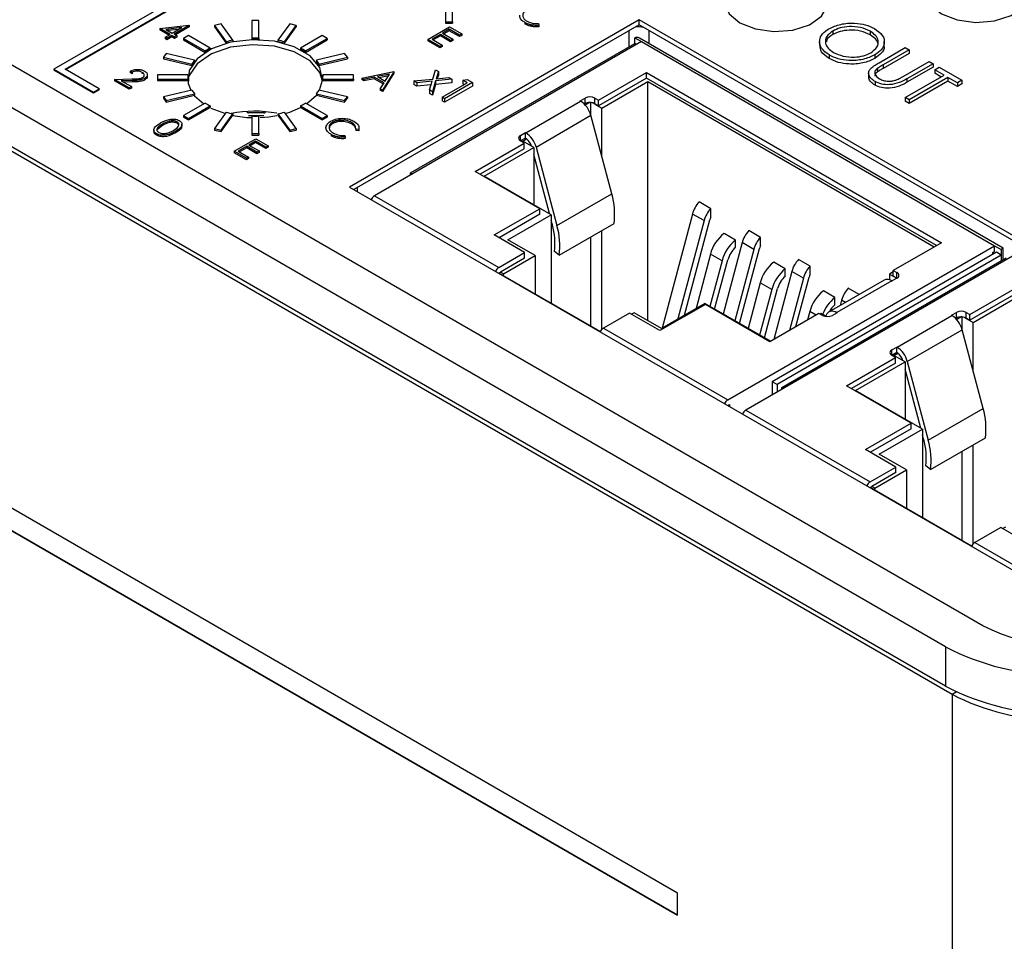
# Model space of a CAD drawing. Header units: inches. Extents: x 6 to 26.3, y 3.7 to 17.6.
# Tile 18 of 24: x 23.5 to 24.6, y 11.8 to 12.9. Entities that reach past the tile are written whole.
import ezdxf

# ---------------------------------------------------------------- set-up
doc = ezdxf.new("R2010")
doc.units = ezdxf.units.IN
doc.header["$LTSCALE"] = 2
doc.header["$MEASUREMENT"] = 0

msp = doc.modelspace()

# ---------------------------------------------------------------- linework, layer by layer
at = {"color": 7, "linetype": 'Continuous', "lineweight": 25}
for p, q in [((22.7607, 13.2594), (24.6088, 12.1926)), ((24.5663, 12.1681), (22.6974, 13.247)), ((24.5663, 12.1232), (22.6953, 13.2033)), ((23.5603, 12.828), (24.2038, 13.1995)), ((23.561, 12.8276), (24.2038, 13.1987)), ((22.7007, 13.1955), (24.5738, 12.1141)), ((24.0666, 13.1277), (23.5476, 12.828)), ((23.995, 12.9023), (23.995, 12.8821)), ((24.003, 12.8821), (24.003, 12.9023)), ((23.7737, 12.8837), (23.7737, 12.8635)), ((23.7817, 12.8837), (23.7737, 12.8837)), ((23.7817, 12.8635), (23.7817, 12.8837)), ((24.2163, 12.8845), (23.8854, 12.6934)), ((23.995, 12.8821), (23.995, 12.8805)), ((23.995, 12.8821), (24.003, 12.8821)), ((24.003, 12.8821), (24.003, 12.8805)), ((25.0748, 12.3889), (24.2163, 12.8845)), ((24.2163, 12.8788), (24.2163, 12.8845)), ((23.6685, 12.8746), (23.7016, 12.8781)), ((23.6802, 12.8678), (23.6685, 12.8746)), ((23.6685, 12.8746), (23.6685, 12.8729)), ((23.6788, 12.867), (23.6685, 12.8729)), ((23.6935, 12.8755), (23.6754, 12.8735)), ((23.6754, 12.8735), (23.6827, 12.8693)), ((23.69, 12.8735), (23.6777, 12.8721)), ((23.6827, 12.8693), (23.6935, 12.8755)), ((23.7021, 12.8779), (23.685, 12.868)), ((23.7021, 12.8762), (23.6864, 12.8672)), ((23.7016, 12.8781), (23.7021, 12.8779)), ((23.7021, 12.8779), (23.7021, 12.8762)), ((23.7385, 12.8797), (23.7311, 12.8779)), ((23.7311, 12.8779), (23.7445, 12.8593)), ((23.7311, 12.8779), (23.7311, 12.8763)), ((23.7311, 12.8763), (23.7445, 12.8576)), ((23.7519, 12.861), (23.7385, 12.8797)), ((23.8169, 12.8797), (23.8035, 12.861)), ((23.8109, 12.8593), (23.8243, 12.8779)), ((23.8109, 12.8576), (23.8243, 12.8763)), ((23.8243, 12.8779), (23.8169, 12.8797)), ((23.8243, 12.8779), (23.8243, 12.8763)), ((24.2163, 12.8788), (23.8904, 12.6906)), ((23.9748, 12.862), (23.9995, 12.8763)), ((23.9992, 12.8736), (23.9916, 12.8692)), ((23.9992, 12.8719), (23.993, 12.8684)), ((23.995, 12.8805), (24.003, 12.8805)), ((24.011, 12.8668), (23.9992, 12.8736)), ((23.9992, 12.8736), (23.9992, 12.8719)), ((24.011, 12.8652), (23.9992, 12.8719)), ((23.9995, 12.8763), (24.0135, 12.8683)), ((24.0856, 12.8813), (24.0856, 12.8796)), ((24.1011, 12.88), (24.1016, 12.8781)), ((24.1016, 12.8781), (24.1016, 12.8764)), ((25.0698, 12.3861), (24.2163, 12.8788)), ((24.4375, 12.8716), (24.4375, 12.8675)), ((24.4802, 12.8714), (24.4802, 12.8673)), ((23.6745, 12.8645), (23.6802, 12.8678)), ((23.6767, 12.8632), (23.6745, 12.8645)), ((23.6745, 12.8645), (23.6745, 12.8629)), ((23.6767, 12.8616), (23.6745, 12.8629)), ((23.6824, 12.8665), (23.6767, 12.8632)), ((23.6824, 12.8649), (23.6767, 12.8616)), ((23.6767, 12.8632), (23.6767, 12.8616)), ((23.6853, 12.8649), (23.6824, 12.8665)), ((23.6824, 12.8665), (23.6824, 12.8649)), ((23.6853, 12.8632), (23.6824, 12.8649)), ((23.685, 12.868), (23.6878, 12.8663)), ((23.6878, 12.8663), (23.6853, 12.8649)), ((23.6853, 12.8649), (23.6853, 12.8632)), ((23.6878, 12.8647), (23.6853, 12.8632)), ((23.6878, 12.8663), (23.6878, 12.8647)), ((23.7013, 12.8664), (23.6957, 12.8632)), ((23.6957, 12.8632), (23.7204, 12.8489)), ((23.6957, 12.8632), (23.6957, 12.8615)), ((23.6957, 12.8615), (23.7204, 12.8472)), ((23.7261, 12.8521), (23.7013, 12.8664)), ((23.7445, 12.8593), (23.7445, 12.8576)), ((23.7519, 12.861), (23.7519, 12.8594)), ((23.7737, 12.8635), (23.7737, 12.8619)), ((23.7817, 12.8635), (23.7817, 12.8619)), ((23.8035, 12.861), (23.8035, 12.8594)), ((23.8109, 12.8593), (23.8109, 12.8576)), ((23.8541, 12.8664), (23.8294, 12.8521)), ((23.835, 12.8489), (23.8598, 12.8632)), ((23.835, 12.8472), (23.8598, 12.8615)), ((23.8598, 12.8632), (23.8541, 12.8664)), ((23.8598, 12.8632), (23.8598, 12.8615)), ((24.2188, 12.8595), (23.9139, 12.6835)), ((23.9748, 12.862), (23.9748, 12.8604)), ((23.9888, 12.854), (23.9748, 12.862)), ((23.9888, 12.8523), (23.9748, 12.8604)), ((23.9891, 12.8677), (23.9796, 12.8622)), ((23.9796, 12.8622), (23.9913, 12.8554)), ((23.9891, 12.8661), (23.981, 12.8614)), ((24.0008, 12.8609), (23.9891, 12.8677)), ((23.9891, 12.8677), (23.9891, 12.8661)), ((24.0008, 12.8593), (23.9891, 12.8661)), ((23.9916, 12.8692), (24.0034, 12.8624)), ((24.0034, 12.8624), (24.0008, 12.8609)), ((24.0008, 12.8609), (24.0008, 12.8593)), ((24.0034, 12.8608), (24.0008, 12.8593)), ((24.0034, 12.8624), (24.0034, 12.8608)), ((24.0135, 12.8683), (24.011, 12.8668)), ((24.011, 12.8668), (24.011, 12.8652)), ((24.0135, 12.8666), (24.011, 12.8652)), ((24.0135, 12.8683), (24.0135, 12.8666)), ((24.2112, 12.8574), (24.2112, 12.8638)), ((24.2112, 12.8638), (24.2188, 12.8595)), ((24.6322, 12.6234), (24.2168, 12.8633)), ((24.2188, 12.8595), (24.6224, 12.6264)), ((24.4224, 12.8598), (24.4224, 12.8553)), ((24.4963, 12.8552), (24.4963, 12.8597)), ((23.7204, 12.8489), (23.7204, 12.8472)), ((23.7261, 12.8521), (23.7261, 12.8505)), ((23.8294, 12.8521), (23.8294, 12.8505)), ((23.835, 12.8489), (23.835, 12.8472)), ((23.9551, 12.7095), (24.2112, 12.8574)), ((23.9913, 12.8554), (23.9888, 12.854)), ((23.9888, 12.854), (23.9888, 12.8523)), ((23.9913, 12.8538), (23.9888, 12.8523)), ((23.9913, 12.8554), (23.9913, 12.8538)), ((24.2132, 12.8563), (24.2112, 12.8574)), ((24.4903, 12.8354), (24.5202, 12.8527)), ((24.5247, 12.8501), (24.495, 12.833)), ((24.5202, 12.8527), (24.5247, 12.8501)), ((24.5247, 12.8501), (24.5247, 12.846)), ((23.6757, 12.8459), (23.6727, 12.8417)), ((23.6727, 12.8417), (23.6727, 12.84)), ((23.6727, 12.8417), (23.705, 12.8339)), ((23.6727, 12.84), (23.705, 12.8323)), ((23.7081, 12.8382), (23.6757, 12.8459)), ((23.7081, 12.8382), (23.7081, 12.8366)), ((23.8797, 12.8459), (23.8474, 12.8382)), ((23.8474, 12.8382), (23.8474, 12.8366)), ((23.8504, 12.8339), (23.8828, 12.8417)), ((23.8504, 12.8323), (23.8828, 12.84)), ((23.8828, 12.8417), (23.8797, 12.8459)), ((23.8828, 12.8417), (23.8828, 12.84)), ((24.4334, 12.8442), (24.4334, 12.8401)), ((24.4854, 12.8442), (24.4854, 12.8402)), ((24.5247, 12.846), (24.495, 12.8289)), ((24.5179, 12.8198), (24.5475, 12.8369)), ((24.5475, 12.8369), (24.552, 12.8343)), ((23.5476, 12.828), (23.5929, 12.8019)), ((23.5476, 12.828), (23.5476, 12.8272)), ((23.5476, 12.8272), (23.5929, 12.8011)), ((23.5992, 12.8056), (23.5603, 12.828)), ((23.637, 12.8245), (23.6347, 12.8257)), ((23.6347, 12.8257), (23.6347, 12.8241)), ((23.705, 12.8339), (23.705, 12.8323)), ((23.8504, 12.8339), (23.8504, 12.8323)), ((23.9803, 12.8167), (23.9834, 12.8273)), ((23.9834, 12.8273), (23.9868, 12.8253)), ((24.4886, 12.8291), (24.4886, 12.825)), ((24.495, 12.833), (24.495, 12.8289)), ((24.552, 12.8343), (24.5221, 12.8171)), ((24.552, 12.8303), (24.5221, 12.813)), ((24.552, 12.8343), (24.552, 12.8303)), ((24.5539, 12.8274), (24.5589, 12.8303)), ((24.5647, 12.8212), (24.5539, 12.8274)), ((24.5539, 12.8274), (24.5539, 12.8233)), ((24.5589, 12.8303), (24.585, 12.8153)), ((23.6167, 12.8164), (23.6365, 12.8168)), ((23.6167, 12.8164), (23.6167, 12.8148)), ((23.6335, 12.8067), (23.6167, 12.8164)), ((23.6335, 12.8051), (23.6167, 12.8148)), ((23.6373, 12.815), (23.6245, 12.8148)), ((23.6245, 12.8148), (23.636, 12.8082)), ((23.637, 12.8228), (23.6347, 12.8241)), ((23.637, 12.8245), (23.637, 12.8228)), ((23.6373, 12.815), (23.6373, 12.8134)), ((23.6484, 12.8244), (23.6484, 12.8228)), ((23.6512, 12.8173), (23.6512, 12.8156)), ((23.6543, 12.82), (23.6543, 12.8219)), ((23.6657, 12.8214), (23.6657, 12.8167)), ((23.7007, 12.8214), (23.6657, 12.8214)), ((23.6657, 12.8167), (23.7007, 12.8167)), ((23.6657, 12.8167), (23.6657, 12.8151)), ((23.6657, 12.8151), (23.7007, 12.8151)), ((23.7007, 12.8214), (23.7007, 12.8197)), ((23.7007, 12.8167), (23.7007, 12.8151)), ((23.8898, 12.8214), (23.8548, 12.8214)), ((23.8548, 12.8214), (23.8548, 12.8197)), ((23.8548, 12.8167), (23.8548, 12.8151)), ((23.8548, 12.8167), (23.8898, 12.8167)), ((23.8548, 12.8151), (23.8898, 12.8151)), ((23.8898, 12.8167), (23.8898, 12.8214)), ((23.8898, 12.8167), (23.8898, 12.8151)), ((23.8993, 12.8177), (23.9358, 12.8252)), ((23.9017, 12.8163), (23.8993, 12.8177)), ((23.8993, 12.8177), (23.8993, 12.8161)), ((23.9017, 12.8147), (23.8993, 12.8161)), ((23.9134, 12.8187), (23.9017, 12.8163)), ((23.9134, 12.8171), (23.9017, 12.8147)), ((23.9017, 12.8163), (23.9017, 12.8147)), ((23.9247, 12.8123), (23.9134, 12.8187)), ((23.9134, 12.8187), (23.9134, 12.8171)), ((23.9239, 12.8111), (23.9134, 12.8171)), ((23.9311, 12.8224), (23.9172, 12.8195)), ((23.9172, 12.8195), (23.926, 12.8144)), ((23.9299, 12.8205), (23.9193, 12.8183)), ((23.9361, 12.8251), (23.9228, 12.8042)), ((23.9361, 12.8234), (23.9228, 12.8025)), ((23.926, 12.8144), (23.9311, 12.8224)), ((23.9358, 12.8252), (23.9361, 12.8251)), ((23.9361, 12.8251), (23.9361, 12.8234)), ((23.9589, 12.8146), (23.9803, 12.8167)), ((23.9623, 12.8126), (23.9589, 12.8146)), ((23.9589, 12.8146), (23.9589, 12.8105)), ((23.9796, 12.8143), (23.9623, 12.8126)), ((23.9767, 12.8043), (23.9796, 12.8143)), ((23.9837, 12.8147), (23.9801, 12.8023)), ((24.0021, 12.8165), (23.9837, 12.8147)), ((23.9837, 12.8147), (23.9837, 12.8106)), ((23.9868, 12.8253), (23.9844, 12.817)), ((23.9844, 12.817), (23.9988, 12.8184)), ((23.9868, 12.8213), (23.9856, 12.8172)), ((23.9868, 12.8253), (23.9868, 12.8213)), ((23.9988, 12.8184), (24.0021, 12.8165)), ((24.0021, 12.8165), (24.0021, 12.8124)), ((24.0148, 12.8153), (24.0199, 12.8161)), ((24.0197, 12.8125), (24.0148, 12.8153)), ((24.0148, 12.8153), (24.0148, 12.8112)), ((24.0199, 12.8161), (24.0258, 12.8127)), ((24.1698, 12.7926), (24.2246, 12.8243)), ((24.2246, 12.8178), (24.1698, 12.7862)), ((24.2246, 12.8243), (24.5615, 12.6298)), ((24.2246, 12.8178), (24.2246, 12.8243)), ((24.5559, 12.6266), (24.2246, 12.8178)), ((24.4784, 12.824), (24.4784, 12.8194)), ((24.5202, 12.7955), (24.5647, 12.8212)), ((24.5221, 12.8171), (24.5221, 12.813)), ((24.5691, 12.8186), (24.5247, 12.793)), ((24.5691, 12.8145), (24.5247, 12.7889)), ((24.5611, 12.8191), (24.5539, 12.8233)), ((24.5799, 12.8124), (24.5691, 12.8186)), ((24.5691, 12.8186), (24.5691, 12.8145)), ((24.5799, 12.8083), (24.5691, 12.8145)), ((24.585, 12.8153), (24.5799, 12.8124)), ((24.585, 12.8153), (24.585, 12.8112)), ((23.5929, 12.8019), (23.5992, 12.8056)), ((23.5929, 12.8011), (23.5992, 12.8048)), ((23.5992, 12.8056), (23.5992, 12.8048)), ((23.6373, 12.8134), (23.6272, 12.8132)), ((23.636, 12.8082), (23.6335, 12.8067)), ((23.6335, 12.8067), (23.6335, 12.8051)), ((23.636, 12.8065), (23.6335, 12.8051)), ((23.636, 12.8082), (23.636, 12.8065)), ((23.705, 12.8042), (23.6727, 12.7964)), ((23.8828, 12.7964), (23.8504, 12.8042)), ((23.9204, 12.8056), (23.9247, 12.8123)), ((23.9228, 12.8042), (23.9204, 12.8056)), ((23.9204, 12.8056), (23.9204, 12.8039)), ((23.9228, 12.8025), (23.9204, 12.8039)), ((23.9228, 12.8042), (23.9228, 12.8025)), ((23.9623, 12.8085), (23.9589, 12.8105)), ((23.9623, 12.8126), (23.9623, 12.8085)), ((23.9784, 12.8101), (23.9623, 12.8085)), ((23.9801, 12.8023), (23.9767, 12.8043)), ((23.9767, 12.8043), (23.9767, 12.8002)), ((23.9837, 12.8106), (23.9801, 12.7983)), ((24.0021, 12.8124), (23.9837, 12.8106)), ((23.9911, 12.796), (24.0197, 12.8125)), ((24.0258, 12.8127), (23.994, 12.7943)), ((24.0258, 12.8086), (23.994, 12.7903)), ((24.0162, 12.8104), (24.0148, 12.8112)), ((24.0258, 12.8127), (24.0258, 12.8086)), ((24.1737, 12.7836), (24.2263, 12.814)), ((24.2263, 12.814), (24.5534, 12.6252)), ((24.2263, 12.5408), (24.2263, 12.814)), ((24.4858, 12.8139), (24.4858, 12.8098)), ((24.5799, 12.8124), (24.5799, 12.8083)), ((24.585, 12.8112), (24.5799, 12.8083)), ((23.5929, 12.8019), (23.5929, 12.8011)), ((23.6727, 12.7964), (23.6757, 12.7922)), ((23.6727, 12.7964), (23.6727, 12.7948)), ((23.6727, 12.7948), (23.6757, 12.7905)), ((23.6757, 12.7922), (23.7081, 12.7999)), ((23.6757, 12.7905), (23.7081, 12.7983)), ((23.6757, 12.7922), (23.6757, 12.7905)), ((23.7081, 12.7999), (23.7081, 12.7983)), ((23.8363, 12.7885), (23.8474, 12.7985)), ((23.8474, 12.7999), (23.8797, 12.7922)), ((23.8474, 12.7999), (23.8474, 12.7983)), ((23.8474, 12.7983), (23.8797, 12.7905)), ((23.8797, 12.7922), (23.8828, 12.7964)), ((23.8797, 12.7905), (23.8828, 12.7948)), ((23.8797, 12.7922), (23.8797, 12.7905)), ((23.8828, 12.7964), (23.8828, 12.7948)), ((23.9801, 12.7983), (23.9767, 12.8002)), ((23.9801, 12.8023), (23.9801, 12.7983)), ((23.9911, 12.796), (23.9911, 12.7919)), ((23.994, 12.7943), (23.9911, 12.796)), ((23.994, 12.7903), (23.9911, 12.7919)), ((23.994, 12.7943), (23.994, 12.7903)), ((24.0866, 12.7554), (24.1492, 12.7916)), ((24.1489, 12.7918), (24.1544, 12.795)), ((24.1489, 12.7918), (24.1492, 12.7916)), ((24.1544, 12.7886), (24.1544, 12.795)), ((24.1656, 12.795), (24.1698, 12.7926)), ((24.1656, 12.7886), (24.1656, 12.795)), ((24.1698, 12.7862), (24.1698, 12.7926)), ((24.5247, 12.793), (24.5202, 12.7955)), ((24.5202, 12.7955), (24.5202, 12.7914)), ((24.5247, 12.793), (24.5247, 12.7889)), ((23.7204, 12.7892), (23.6957, 12.775)), ((23.7013, 12.7717), (23.7261, 12.786)), ((23.7013, 12.7701), (23.7261, 12.7843)), ((23.7261, 12.786), (23.7261, 12.7843)), ((23.7268, 12.7836), (23.7434, 12.7772)), ((23.8294, 12.786), (23.8541, 12.7717)), ((23.8294, 12.786), (23.8294, 12.7843)), ((23.8294, 12.7843), (23.8541, 12.7701)), ((23.8598, 12.775), (23.835, 12.7892)), ((24.1544, 12.7886), (24.1536, 12.7881)), ((24.1546, 12.7871), (24.1595, 12.7899)), ((24.1611, 12.7749), (24.1611, 12.7899)), ((24.1636, 12.7894), (24.1737, 12.7836)), ((24.1698, 12.7862), (24.1656, 12.7886)), ((24.1737, 12.7279), (24.1737, 12.7836)), ((24.5247, 12.7889), (24.5202, 12.7914)), ((23.6957, 12.775), (23.7013, 12.7717)), ((23.6957, 12.775), (23.6957, 12.7733)), ((23.6957, 12.7733), (23.7013, 12.7701)), ((23.7013, 12.7717), (23.7013, 12.7701)), ((23.7445, 12.7788), (23.7311, 12.7602)), ((23.7385, 12.7584), (23.7519, 12.7771)), ((23.7385, 12.7568), (23.7519, 12.7754)), ((23.7519, 12.7771), (23.7519, 12.7754)), ((23.768, 12.7792), (23.768, 12.7797)), ((23.7873, 12.778), (23.77, 12.778)), ((23.7873, 12.7746), (23.77, 12.7746)), ((23.7737, 12.7746), (23.7737, 12.7544)), ((23.7817, 12.7544), (23.7817, 12.7746)), ((23.7893, 12.7794), (23.7893, 12.7792)), ((23.7893, 12.7794), (23.7893, 12.7791)), ((23.7893, 12.7791), (23.7893, 12.7792)), ((23.8035, 12.7771), (23.8169, 12.7584)), ((23.8035, 12.7771), (23.8035, 12.7754)), ((23.8035, 12.7754), (23.8169, 12.7568)), ((23.8243, 12.7602), (23.8109, 12.7788)), ((23.8541, 12.7717), (23.8598, 12.775)), ((23.8541, 12.7701), (23.8598, 12.7733)), ((23.8541, 12.7717), (23.8541, 12.7701)), ((23.8598, 12.775), (23.8598, 12.7733)), ((24.0984, 12.7391), (24.161, 12.7753)), ((24.1849, 12.6856), (24.161, 12.7753)), ((23.6617, 12.7587), (23.6617, 12.7568)), ((23.6717, 12.7637), (23.6659, 12.7592)), ((23.6717, 12.7653), (23.6717, 12.7637)), ((23.6883, 12.7678), (23.6883, 12.7662)), ((23.6938, 12.7634), (23.6938, 12.7652)), ((23.7311, 12.7602), (23.7385, 12.7584)), ((23.7311, 12.7602), (23.7311, 12.7585)), ((23.7311, 12.7585), (23.7385, 12.7568)), ((23.7385, 12.7584), (23.7385, 12.7568)), ((23.8169, 12.7584), (23.8243, 12.7602)), ((23.8169, 12.7568), (23.8243, 12.7585)), ((23.8169, 12.7584), (23.8169, 12.7568)), ((23.8243, 12.7602), (23.8243, 12.7585)), ((23.8583, 12.7613), (23.8583, 12.7595)), ((23.8661, 12.7674), (23.8661, 12.7658)), ((23.8876, 12.7672), (23.8876, 12.7655)), ((23.8925, 12.7596), (23.8924, 12.7606)), ((23.8959, 12.7593), (23.8925, 12.7596)), ((23.8925, 12.7596), (23.8925, 12.758)), ((23.8959, 12.7577), (23.8925, 12.758)), ((23.8959, 12.7593), (23.8959, 12.7577)), ((23.6647, 12.7543), (23.6647, 12.7526)), ((23.6863, 12.7569), (23.6863, 12.7552)), ((23.7535, 12.7343), (23.7782, 12.7485)), ((23.7737, 12.7544), (23.7737, 12.7527)), ((23.7737, 12.7544), (23.7817, 12.7544)), ((23.7737, 12.7527), (23.7817, 12.7527)), ((23.7782, 12.7485), (23.7922, 12.7405)), ((23.7817, 12.7544), (23.7817, 12.7527)), ((23.8643, 12.7535), (23.8643, 12.7519)), ((23.8798, 12.7523), (23.8802, 12.7503)), ((23.8802, 12.7503), (23.8802, 12.7487)), ((24.0807, 12.7524), (24.0862, 12.7557)), ((24.0862, 12.7492), (24.0807, 12.746)), ((24.0832, 12.7458), (24.0876, 12.7484)), ((24.0862, 12.7557), (24.0866, 12.7554)), ((24.0862, 12.7492), (24.0862, 12.7557)), ((24.0876, 12.7484), (24.0862, 12.7492)), ((24.0876, 12.7484), (24.0876, 12.7483)), ((24.2599, 11.8871), (22.7749, 12.7443)), ((23.7678, 12.7399), (23.7582, 12.7344)), ((23.7678, 12.7383), (23.7596, 12.7336)), ((23.7795, 12.7332), (23.7678, 12.7399)), ((23.7678, 12.7399), (23.7678, 12.7383)), ((23.7795, 12.7315), (23.7678, 12.7383)), ((23.7779, 12.7458), (23.7703, 12.7414)), ((23.7703, 12.7414), (23.782, 12.7346)), ((23.7779, 12.7442), (23.7717, 12.7406)), ((23.7896, 12.739), (23.7779, 12.7458)), ((23.7779, 12.7458), (23.7779, 12.7442)), ((23.7896, 12.7374), (23.7779, 12.7442)), ((23.7922, 12.7405), (23.7896, 12.739)), ((23.7896, 12.739), (23.7896, 12.7374)), ((23.7922, 12.7389), (23.7896, 12.7374)), ((23.7922, 12.7405), (23.7922, 12.7389)), ((24.0289, 12.7113), (24.0848, 12.7436)), ((24.0848, 12.7372), (24.0345, 12.7081)), ((24.0392, 12.706), (24.0957, 12.7386)), ((24.0848, 12.7436), (24.0807, 12.746)), ((24.0957, 12.7386), (24.0832, 12.7458)), ((24.0848, 12.7372), (24.0848, 12.7436)), ((24.0957, 12.7386), (24.0957, 12.6734)), ((24.0984, 12.7391), (24.1223, 12.6494)), ((23.7674, 12.7262), (23.7535, 12.7343)), ((23.7535, 12.7343), (23.7535, 12.7326)), ((23.7674, 12.7246), (23.7535, 12.7326)), ((23.7582, 12.7344), (23.77, 12.7277)), ((23.77, 12.7277), (23.7674, 12.7262)), ((23.7674, 12.7262), (23.7674, 12.7246)), ((23.77, 12.726), (23.7674, 12.7246)), ((23.77, 12.7277), (23.77, 12.726)), ((23.782, 12.7346), (23.7795, 12.7332)), ((23.7795, 12.7332), (23.7795, 12.7315)), ((23.782, 12.733), (23.7795, 12.7315)), ((23.782, 12.7346), (23.782, 12.733)), ((24.1137, 12.663), (24.0957, 12.7304)), ((22.7749, 12.719), (24.2599, 11.8618)), ((22.7753, 12.7192), (24.2599, 11.8622)), ((23.9551, 12.7095), (23.9571, 12.7084)), ((23.9551, 12.7073), (23.9551, 12.7095)), ((24.1027, 12.6687), (24.0289, 12.7113)), ((24.1158, 12.6618), (24.0392, 12.706)), ((23.8854, 12.6934), (24.7438, 12.1979)), ((23.9139, 12.6835), (24.0559, 12.6015)), ((24.1223, 12.6494), (24.1849, 12.6856)), ((24.0506, 12.6387), (24.1027, 12.6687)), ((24.1027, 12.6623), (24.1027, 12.6687)), ((24.298, 12.6687), (24.2848, 12.6764)), ((24.298, 12.659), (24.298, 12.6687)), ((24.1027, 12.6623), (24.0562, 12.6354)), ((24.0662, 12.6332), (24.1158, 12.6618)), ((24.1158, 12.6618), (24.1158, 12.5605)), ((24.2771, 12.6626), (24.2424, 12.5324)), ((24.2904, 12.655), (24.2771, 12.6626)), ((24.1171, 12.6502), (24.1158, 12.6552)), ((24.1249, 12.6157), (24.1875, 12.6518)), ((24.2904, 12.655), (24.2605, 12.5428)), ((24.2679, 12.5471), (24.2969, 12.656)), ((24.0854, 12.6186), (24.0506, 12.6387)), ((24.1611, 12.5344), (24.1611, 12.6366)), ((24.1737, 12.5309), (24.1737, 12.6438)), ((24.3264, 12.6327), (24.3132, 12.6404)), ((24.3548, 12.6359), (24.3416, 12.6436)), ((24.3548, 12.6262), (24.3548, 12.6359)), ((24.0974, 12.6152), (24.0662, 12.6332)), ((24.3339, 12.6299), (24.3122, 12.5484)), ((24.3176, 12.4505), (24.6224, 12.6264)), ((24.3264, 12.6246), (24.3264, 12.6327)), ((24.3309, 12.5376), (24.3537, 12.6232)), ((24.3472, 12.6222), (24.3339, 12.6299)), ((24.5615, 12.6298), (24.5066, 12.5982)), ((24.6224, 12.62), (24.6224, 12.6264)), ((24.6224, 12.6264), (24.6299, 12.6221)), ((24.6322, 12.6234), (24.6299, 12.6221)), ((24.6322, 12.6106), (24.6322, 12.6234)), ((24.0559, 12.6015), (24.0854, 12.6186)), ((24.0854, 12.6121), (24.0578, 12.5962)), ((24.0612, 12.5943), (24.0974, 12.6152)), ((24.0854, 12.6121), (24.0854, 12.6186)), ((24.0974, 12.6152), (24.0974, 12.5712)), ((24.1249, 12.6157), (24.1194, 12.6199)), ((24.2977, 12.6168), (24.2812, 12.5548)), ((24.3109, 12.6092), (24.2977, 12.6168)), ((24.3472, 12.6222), (24.3254, 12.5407)), ((24.643, 12.6145), (24.3382, 12.4386)), ((24.6244, 12.6189), (24.3682, 12.471)), ((24.6299, 12.6157), (24.3738, 12.4678)), ((24.3794, 12.4646), (24.6355, 12.6125)), ((24.6202, 12.6187), (24.6224, 12.62)), ((24.6202, 12.6165), (24.6202, 12.6187)), ((24.6299, 12.6157), (24.6244, 12.6189)), ((24.6299, 12.6221), (24.6299, 12.6157)), ((24.3109, 12.6092), (24.297, 12.5571)), ((24.3025, 12.554), (24.3175, 12.6102)), ((24.3832, 12.5999), (24.37, 12.6076)), ((24.4116, 12.6032), (24.3984, 12.6108)), ((24.4116, 12.5934), (24.4116, 12.6032)), ((24.0559, 12.5951), (24.0558, 12.5951)), ((24.0559, 12.5951), (24.0578, 12.5962)), ((24.1717, 12.5283), (24.0559, 12.5951)), ((24.0612, 12.5943), (24.0578, 12.5962)), ((24.0612, 12.592), (24.0612, 12.5943)), ((24.3907, 12.5971), (24.37, 12.5193)), ((24.3832, 12.5918), (24.3832, 12.5999)), ((24.404, 12.5894), (24.388, 12.5297)), ((24.404, 12.5894), (24.3907, 12.5971)), ((24.3954, 12.534), (24.4105, 12.5905)), ((24.5066, 12.5965), (24.5022, 12.594)), ((24.5022, 12.594), (24.5105, 12.5892)), ((24.5022, 12.594), (24.5022, 12.5875)), ((24.5108, 12.5893), (24.5052, 12.5861)), ((24.5066, 12.5982), (24.5108, 12.5957)), ((24.5066, 12.5917), (24.5066, 12.5982)), ((24.5108, 12.5893), (24.5066, 12.5917)), ((24.3545, 12.5841), (24.3406, 12.532)), ((24.3677, 12.5764), (24.3545, 12.5841)), ((24.496, 12.5872), (24.4334, 12.551)), ((24.5048, 12.5863), (24.4422, 12.5502)), ((24.4676, 12.5708), (24.4552, 12.578)), ((24.5048, 12.5863), (24.5052, 12.5861)), ((24.594, 12.5477), (24.6489, 12.5794)), ((24.3677, 12.5764), (24.3538, 12.5244)), ((24.3593, 12.5212), (24.3743, 12.5775)), ((24.44, 12.5672), (24.4268, 12.5748)), ((24.44, 12.559), (24.44, 12.5672)), ((24.6489, 12.5729), (24.594, 12.5413)), ((24.5979, 12.5387), (24.6505, 12.5691)), ((24.292, 12.5594), (24.2399, 12.5294)), ((24.2911, 12.5605), (24.2416, 12.5319)), ((24.3663, 12.5172), (24.2911, 12.5605)), ((24.3657, 12.5168), (24.292, 12.5594)), ((24.4475, 12.5643), (24.4459, 12.5583)), ((24.2051, 12.5495), (24.1756, 12.5324)), ((24.2399, 12.5294), (24.2051, 12.5495)), ((24.2104, 12.5499), (24.2073, 12.5482)), ((24.2416, 12.5319), (24.2104, 12.5499)), ((24.4217, 12.5491), (24.3657, 12.5168)), ((24.4113, 12.5513), (24.4087, 12.5416)), ((24.4259, 12.5467), (24.4217, 12.5491)), ((24.4242, 12.549), (24.4231, 12.5483)), ((24.4303, 12.5454), (24.4242, 12.549)), ((24.4298, 12.5458), (24.4304, 12.5474)), ((24.4426, 12.5499), (24.437, 12.5467)), ((24.4422, 12.5502), (24.4426, 12.5499)), ((24.5109, 12.5105), (24.5735, 12.5467)), ((24.5731, 12.5469), (24.5787, 12.5501)), ((24.5731, 12.5469), (24.5735, 12.5467)), ((24.5787, 12.5437), (24.5787, 12.5501)), ((24.5789, 12.5422), (24.5838, 12.545)), ((24.5854, 12.5299), (24.5854, 12.545)), ((24.5878, 12.5445), (24.5979, 12.5387)), ((24.5898, 12.5501), (24.594, 12.5477)), ((24.5898, 12.5437), (24.5898, 12.5501)), ((24.594, 12.5413), (24.594, 12.5477)), ((24.5787, 12.5437), (24.5779, 12.5432)), ((24.594, 12.5413), (24.5898, 12.5437)), ((24.5979, 12.483), (24.5979, 12.5387)), ((24.1756, 12.5324), (24.3176, 12.4505)), ((24.5226, 12.4942), (24.5853, 12.5304)), ((24.6092, 12.4406), (24.5853, 12.5304)), ((24.5049, 12.5075), (24.5105, 12.5107)), ((24.5105, 12.5107), (24.5109, 12.5105)), ((24.5105, 12.5043), (24.5105, 12.5107)), ((24.5105, 12.5043), (24.5049, 12.5011)), ((24.5091, 12.4987), (24.5049, 12.5011)), ((24.5074, 12.5009), (24.5119, 12.5035)), ((24.52, 12.4937), (24.5074, 12.5009)), ((24.5119, 12.5035), (24.5105, 12.5043)), ((24.5119, 12.5035), (24.5119, 12.5034)), ((24.4532, 12.4664), (24.5091, 12.4987)), ((24.5091, 12.4922), (24.4587, 12.4632)), ((24.4635, 12.4611), (24.52, 12.4937)), ((24.5091, 12.4922), (24.5091, 12.4987)), ((24.52, 12.4937), (24.52, 12.4284)), ((24.5226, 12.4942), (24.5466, 12.4045)), ((24.5379, 12.4181), (24.52, 12.4854)), ((24.3738, 12.4678), (24.3682, 12.471)), ((24.3682, 12.471), (24.3682, 12.4559)), ((24.3738, 12.4678), (24.3738, 12.4591)), ((24.5269, 12.4238), (24.4532, 12.4664)), ((24.3794, 12.4646), (24.3813, 12.4635)), ((24.3794, 12.4624), (24.3794, 12.4646)), ((24.54, 12.4169), (24.4635, 12.4611)), ((24.3175, 12.444), (24.3195, 12.4452)), ((24.3195, 12.4452), (24.3195, 12.4428)), ((24.3382, 12.4386), (24.4802, 12.3566)), ((24.5466, 12.4045), (24.6092, 12.4406)), ((24.4749, 12.3937), (24.5269, 12.4238)), ((24.5269, 12.4174), (24.5269, 12.4238)), ((24.5269, 12.4174), (24.4804, 12.3905)), ((24.4905, 12.3883), (24.54, 12.4169)), ((24.54, 12.4169), (24.54, 12.3156)), ((24.5413, 12.4053), (24.54, 12.4103)), ((24.5491, 12.3708), (24.6118, 12.4069)), ((24.5979, 12.286), (24.5979, 12.3989)), ((24.5097, 12.3736), (24.4749, 12.3937)), ((24.5216, 12.3703), (24.4905, 12.3883)), ((24.5854, 12.2894), (24.5854, 12.3917)), ((24.4802, 12.3566), (24.5097, 12.3736)), ((24.5097, 12.3672), (24.4821, 12.3513)), ((24.4855, 12.3494), (24.5216, 12.3703)), ((24.5097, 12.3672), (24.5097, 12.3736)), ((24.5216, 12.3703), (24.5216, 12.3262)), ((24.5491, 12.3708), (24.5437, 12.375)), ((24.4802, 12.3502), (24.4801, 12.3501)), ((24.4802, 12.3502), (24.4821, 12.3513)), ((24.5959, 12.2833), (24.4802, 12.3502)), ((24.4855, 12.3494), (24.4821, 12.3513)), ((24.4855, 12.3471), (24.4855, 12.3494)), ((24.6294, 12.3045), (24.5999, 12.2875)), ((24.6642, 12.2844), (24.6294, 12.3045)), ((24.6347, 12.305), (24.6316, 12.3033)), ((24.5999, 12.2875), (24.7418, 12.2055)), ((24.5663, 12.1681), (24.5663, 12.1232)), ((24.5738, 12.1141), (24.5738, 9.0676)), ((24.2599, 11.8618), (24.2599, 11.8871))]:
    msp.add_line(p, q, dxfattribs=at)
at = {"color": 8, "linetype": 'Continuous', "lineweight": 25}
for p, q in [((24.2047, 12.8536), (24.2047, 12.872)), ((24.2273, 12.8724), (24.2273, 12.8572)), ((24.0807, 12.746), (24.0807, 12.7524)), ((23.8942, 12.6928), (23.8942, 12.6883)), ((24.6299, 12.6157), (24.6299, 12.6092)), ((24.5108, 12.5893), (24.5108, 12.5957)), ((24.4519, 12.5617), (24.4475, 12.5643)), ((24.4183, 12.5472), (24.4113, 12.5513)), ((24.5049, 12.5011), (24.5049, 12.5075)), ((24.5738, 12.1141), (24.5784, 12.1168))]:
    msp.add_line(p, q, dxfattribs=at)
at = {"color": 7, "linetype": 'Continuous', "lineweight": 25, "flags": 128}
for points in [[(24.5618, 12.8913), (24.5797, 12.8842), (24.6008, 12.8814), (24.6223, 12.8831), (24.6412, 12.8892), (24.6551, 12.8988), (24.662, 12.9107), (24.661, 12.9232), (24.6522, 12.9347), (24.6369, 12.9435), (24.617, 12.9486), (24.5954, 12.9492), (24.5748, 12.9452), (24.5581, 12.9372), (24.5475, 12.9262), (24.5445, 12.9138), (24.5495, 12.9016), (24.5618, 12.8913)], [(24.5618, 12.8913), (24.5797, 12.8842), (24.6008, 12.8814), (24.6223, 12.8831), (24.6412, 12.8892), (24.6551, 12.8988), (24.662, 12.9107), (24.661, 12.9232), (24.6522, 12.9347), (24.6369, 12.9435), (24.617, 12.9486), (24.5954, 12.9492), (24.5748, 12.9452), (24.5581, 12.9372), (24.5475, 12.9262), (24.5445, 12.9138), (24.5495, 12.9016), (24.5618, 12.8913)], [(24.3312, 12.8809), (24.3491, 12.8739), (24.3702, 12.871), (24.3917, 12.8727), (24.4107, 12.8788), (24.4245, 12.8885), (24.4314, 12.9003), (24.4304, 12.9129), (24.4216, 12.9243), (24.4063, 12.9332), (24.3864, 12.9382), (24.3648, 12.9388), (24.3442, 12.9348), (24.3275, 12.9268), (24.3169, 12.9159), (24.3139, 12.9035), (24.3189, 12.8913), (24.3312, 12.8809)], [(24.3312, 12.8809), (24.3491, 12.8739), (24.3702, 12.871), (24.3917, 12.8727), (24.4107, 12.8788), (24.4245, 12.8885), (24.4314, 12.9003), (24.4304, 12.9129), (24.4216, 12.9243), (24.4063, 12.9332), (24.3864, 12.9382), (24.3648, 12.9388), (24.3442, 12.9348), (24.3275, 12.9268), (24.3169, 12.9159), (24.3139, 12.9035), (24.3189, 12.8913), (24.3312, 12.8809)], [(23.8511, 12.804), (23.8545, 12.8154), (23.8513, 12.8299), (23.8402, 12.8431), (23.8222, 12.8535), (23.7994, 12.8599), (23.7742, 12.8617), (23.7493, 12.8587), (23.7275, 12.8512), (23.7111, 12.84), (23.7019, 12.8264), (23.7008, 12.8117), (23.7038, 12.8039)], [(23.8544, 12.8144), (23.8513, 12.8242), (23.8402, 12.8374), (23.8222, 12.8478), (23.7994, 12.8542), (23.7742, 12.856), (23.7493, 12.853), (23.7275, 12.8455), (23.7111, 12.8343), (23.7019, 12.8206), (23.7007, 12.8163)], [(23.7076, 12.7982), (23.7081, 12.7977), (23.7187, 12.7883)], [(23.8119, 12.7774), (23.8169, 12.779), (23.8294, 12.7843)], [(23.7518, 12.7752), (23.7678, 12.773), (23.7737, 12.7727)], [(23.7831, 12.7728), (23.7932, 12.7736), (23.8023, 12.7751)], [(24.4304, 12.5474), (24.4312, 12.549), (24.4323, 12.5502), (24.4335, 12.5511), (24.435, 12.5517), (24.4367, 12.5519), (24.4384, 12.5517), (24.4403, 12.5511), (24.4422, 12.5502)]]:
    msp.add_lwpolyline(points, dxfattribs=at)
at = {"color": 7, "linetype": 'Continuous', "lineweight": 25}
for centre, radius, start, end in [((24.216, 12.8492), 0.0271, 78.3545, 99.2627), ((23.7749, 12.7489), 0.1145, 101.5464, 105.3498), ((23.7749, 12.7472), 0.1145, 101.5464, 105.3498), ((23.7777, 12.73), 0.1336, 88.284, 91.716), ((23.7777, 12.7284), 0.1336, 88.284, 91.716), ((23.7806, 12.7489), 0.1145, 74.6502, 78.4536), ((23.7806, 12.7472), 0.1145, 74.6502, 78.4536), ((23.7596, 12.7876), 0.0727, 117.4232, 122.5714), ((23.7596, 12.786), 0.0727, 117.4232, 122.5714), ((23.7959, 12.7876), 0.0727, 57.4286, 62.5768), ((23.7959, 12.786), 0.0727, 57.4286, 62.5768), ((23.7372, 12.8141), 0.0378, 140.3589, 148.3209), ((23.8183, 12.8141), 0.0378, 31.6791, 39.6411), ((23.7372, 12.8125), 0.0378, 140.3589, 148.3209), ((23.8183, 12.8125), 0.0378, 31.6791, 39.6411), ((23.7263, 12.8191), 0.0258, 174.8556, 185.1444), ((23.7263, 12.8174), 0.0258, 174.8571, 179.9973), ((23.8291, 12.8191), 0.0258, 354.8556, 5.1444), ((23.8291, 12.8174), 0.0258, 0.0027, 5.1429), ((23.7372, 12.824), 0.0378, 211.6791, 219.6411), ((23.8183, 12.824), 0.0378, 320.3589, 328.3209), ((24.1342, 12.7683), 0.0277, 14.5185, 57.1078), ((24.16, 12.7843), 0.0121, 62.6097, 117.3903), ((23.7596, 12.8505), 0.0727, 237.4286, 242.5768), ((23.7959, 12.8505), 0.0727, 297.4232, 302.5714), ((24.1597, 12.7788), 0.0111, 90.9756, 118.2369), ((24.16, 12.777), 0.0129, 74.1666, 92.3086), ((24.1611, 12.7806), 0.00919, 60.4891, 74.1483), ((23.7749, 12.8893), 0.1145, 254.6502, 258.4536), ((23.769, 12.7793), 0.00099, 185.6949, 245.6254), ((23.7699, 12.7809), 0.00284, 241.9598, 271.1441), ((23.7777, 12.9081), 0.1336, 268.284, 271.716), ((23.7876, 12.7797), 0.00174, 259.1055, 340.8892), ((23.7806, 12.8893), 0.1145, 281.5464, 285.3498), ((24.0819, 12.7492), 0.00344, 110.7834, 249.2166), ((24.0716, 12.7322), 0.0277, 14.5185, 57.1078), ((24.0777, 12.7358), 0.016, 15.0097, 51.6614), ((23.9202, 12.6736), 0.0117, 122.353, 151.0578), ((24.1052, 12.6625), 0.083, 352.6199, 16.1209), ((24.3089, 12.6539), 0.033, 137.0644, 164.6346), ((24.3222, 12.6463), 0.033, 137.0644, 164.6346), ((24.3121, 12.6519), 0.0157, 153.4567, 164.8733), ((24.0454, 12.6295), 0.0746, 352.6199, 16.1209), ((24.0426, 12.6263), 0.083, 352.6199, 16.1209), ((24.3408, 12.6053), 0.0447, 128.2389, 164.9974), ((24.3657, 12.6211), 0.033, 137.0644, 164.6346), ((24.379, 12.6135), 0.033, 137.0644, 164.6346), ((24.3541, 12.5977), 0.0447, 128.2389, 164.9974), ((24.3456, 12.6026), 0.0291, 131.1305, 164.8225), ((24.3689, 12.6191), 0.0157, 153.4567, 164.8733), ((24.062, 12.5918), 0.0115, 122.1329, 151.2779), ((24.3976, 12.5725), 0.0447, 128.2389, 164.9974), ((24.4225, 12.5883), 0.033, 137.0644, 164.6346), ((24.4357, 12.5807), 0.033, 137.0644, 164.6346), ((24.4109, 12.5649), 0.0447, 128.2389, 164.9974), ((24.4024, 12.5698), 0.0291, 131.1305, 164.8225), ((24.4257, 12.5864), 0.0157, 153.4567, 164.8733), ((24.5096, 12.5925), 0.00344, 290.7834, 69.2166), ((24.4793, 12.5555), 0.033, 137.0644, 164.6346), ((24.4997, 12.5793), 0.00873, 53.7096, 114.98), ((24.4544, 12.5397), 0.0447, 128.2389, 164.9974), ((24.467, 12.5326), 0.0439, 128.0031, 159.4333), ((24.4583, 12.5377), 0.0281, 130.8174, 151.2201), ((24.4314, 12.5575), 0.0121, 242.6097, 297.3903), ((24.5585, 12.5234), 0.0277, 14.5185, 57.1078), ((24.5843, 12.5394), 0.0121, 62.6097, 117.3903), ((24.584, 12.5339), 0.0111, 90.9756, 118.2369), ((24.5843, 12.5321), 0.0129, 74.1666, 92.3086), ((24.5853, 12.5357), 0.00919, 60.4891, 74.1483), ((24.1818, 12.5226), 0.0117, 122.3412, 150.7609), ((24.4958, 12.4873), 0.0277, 14.5185, 57.1078), ((24.5062, 12.5043), 0.00344, 110.7834, 249.2166), ((24.502, 12.4909), 0.016, 15.0097, 51.6614), ((24.3238, 12.4406), 0.0117, 122.353, 151.0578), ((24.3444, 12.4287), 0.0117, 122.353, 151.0578), ((24.5295, 12.4176), 0.083, 352.6199, 16.1209), ((24.4697, 12.3846), 0.0746, 352.6199, 16.1209), ((24.4668, 12.3814), 0.083, 352.6199, 16.1209), ((24.4863, 12.3469), 0.0115, 122.1329, 151.2779), ((24.6061, 12.2776), 0.0117, 122.3412, 150.7609), ((24.6971, 12.3632), 0.1921, 242.6097, 297.3903), ((24.6971, 12.4206), 0.2843, 242.6097, 297.3903), ((24.6971, 12.3757), 0.2843, 242.6097, 297.3903), ((24.694, 12.3461), 0.2613, 242.6097, 297.3903)]:
    msp.add_arc(centre, radius, start, end, dxfattribs=at)
for centre, major_axis, ratio, start_param, end_param in [((24.2168, 12.8542), (-0.00557, 0.00964), 0.577335, 5.497828, 6.283145), ((23.7793, 12.7354), (0.08, -0.0023), 0.556797, 1.296219, 1.960591)]:
    msp.add_ellipse(centre, major_axis=major_axis, ratio=ratio, start_param=start_param, end_param=end_param, dxfattribs=at)
for points, knots in [([(24.0875, 12.8952), (24.0861, 12.8942), (24.0832, 12.8921), (24.0829, 12.8883), (24.0846, 12.8851), (24.087, 12.8835), (24.0881, 12.8828)], [0, 0, 0, 0, 0.279434, 0.558921, 0.779283, 1, 1, 1, 1]), ([(24.0856, 12.8813), (24.0844, 12.8821), (24.0824, 12.8834), (24.0805, 12.8856), (24.0797, 12.8876), (24.0797, 12.889), (24.0797, 12.8897)], [0, 0, 0, 0, 0.339838, 0.559927, 0.779959, 1, 1, 1, 1]), ([(24.0881, 12.8828), (24.0903, 12.8818), (24.0941, 12.88), (24.099, 12.88), (24.1011, 12.88)], [0, 0, 0, 0, 0.558772, 1, 1, 1, 1]), ([(24.1016, 12.8781), (24.0996, 12.878), (24.0963, 12.8779), (24.0919, 12.8787), (24.0885, 12.8798), (24.0866, 12.8808), (24.0856, 12.8813)], [0, 0, 0, 0, 0.339341, 0.559515, 0.77972, 1, 1, 1, 1]), ([(24.1016, 12.8764), (24.0996, 12.8764), (24.0963, 12.8763), (24.0919, 12.8771), (24.0885, 12.8781), (24.0866, 12.8791), (24.0856, 12.8796)], [0, 0, 0, 0, 0.339341, 0.559515, 0.77972, 1, 1, 1, 1]), ([(24.4334, 12.8442), (24.43, 12.8467), (24.4231, 12.8516), (24.4216, 12.8605), (24.4248, 12.8685), (24.4303, 12.8723), (24.4331, 12.8742)], [0, 0, 0, 0, 0.279663, 0.559354, 0.779636, 1, 1, 1, 1]), ([(24.4375, 12.8716), (24.4348, 12.8696), (24.4293, 12.8655), (24.4286, 12.8582), (24.4315, 12.8518), (24.436, 12.8488), (24.4383, 12.8472)], [0, 0, 0, 0, 0.279416, 0.559077, 0.779478, 1, 1, 1, 1]), ([(24.4331, 12.8742), (24.4374, 12.8761), (24.4459, 12.88), (24.4614, 12.8811), (24.4751, 12.8791), (24.4817, 12.876), (24.485, 12.8745)], [0, 0, 0, 0, 0.279731, 0.559327, 0.77968, 1, 1, 1, 1]), ([(24.4802, 12.8714), (24.4766, 12.873), (24.4696, 12.8761), (24.4569, 12.8771), (24.4456, 12.8755), (24.4402, 12.8729), (24.4375, 12.8716)], [0, 0, 0, 0, 0.279627, 0.55935, 0.77963, 1, 1, 1, 1]), ([(24.4802, 12.8673), (24.4766, 12.8689), (24.4696, 12.872), (24.4569, 12.873), (24.4456, 12.8714), (24.4402, 12.8688), (24.4375, 12.8675)], [0, 0, 0, 0, 0.279627, 0.55935, 0.77963, 1, 1, 1, 1]), ([(24.4809, 12.8468), (24.4837, 12.8489), (24.4892, 12.8529), (24.49, 12.8603), (24.4868, 12.8667), (24.4824, 12.8698), (24.4802, 12.8714)], [0, 0, 0, 0, 0.279468, 0.55887, 0.779516, 1, 1, 1, 1]), ([(24.485, 12.8745), (24.4885, 12.872), (24.4954, 12.867), (24.4971, 12.858), (24.4937, 12.85), (24.4881, 12.8462), (24.4854, 12.8442)], [0, 0, 0, 0, 0.279767, 0.559358, 0.779571, 1, 1, 1, 1]), ([(24.4375, 12.8675), (24.4345, 12.8655), (24.4306, 12.8631), (24.4303, 12.8599), (24.4302, 12.8593)], [0, 0, 0, 0, 0.7994222, 1, 1, 1, 1]), ([(24.4889, 12.8545), (24.489, 12.8553), (24.4897, 12.858), (24.4866, 12.8627), (24.4823, 12.8658), (24.4802, 12.8673)], [0, 0, 0, 0, 0.15417, 0.57724, 1, 1, 1, 1]), ([(24.4334, 12.8401), (24.4298, 12.8426), (24.4234, 12.847), (24.4231, 12.8527), (24.4229, 12.8553)], [0, 0, 0, 0, 0.5532626, 1, 1, 1, 1]), ([(24.4957, 12.8551), (24.4959, 12.8545), (24.4968, 12.8515), (24.4934, 12.8459), (24.4881, 12.8421), (24.4854, 12.8402)], [0, 0, 0, 0, 0.111139, 0.555352, 1, 1, 1, 1]), ([(24.4854, 12.8442), (24.4811, 12.8423), (24.4725, 12.8384), (24.457, 12.8375), (24.4432, 12.8394), (24.4367, 12.8426), (24.4334, 12.8442)], [0, 0, 0, 0, 0.27963, 0.559343, 0.779597, 1, 1, 1, 1]), ([(24.4854, 12.8402), (24.4811, 12.8382), (24.4725, 12.8343), (24.457, 12.8334), (24.4432, 12.8353), (24.4367, 12.8385), (24.4334, 12.8401)], [0, 0, 0, 0, 0.27963, 0.559343, 0.779597, 1, 1, 1, 1]), ([(24.4383, 12.8472), (24.4418, 12.8456), (24.4488, 12.8424), (24.4615, 12.8413), (24.4728, 12.8429), (24.4782, 12.8455), (24.4809, 12.8468)], [0, 0, 0, 0, 0.27983, 0.559389, 0.779654, 1, 1, 1, 1]), ([(23.6347, 12.8257), (23.6361, 12.8264), (23.6388, 12.8276), (23.6436, 12.8279), (23.648, 12.8273), (23.65, 12.8263), (23.6511, 12.8258)], [0, 0, 0, 0, 0.2800291, 0.5595146, 0.7796675, 1, 1, 1, 1]), ([(23.6484, 12.8244), (23.6475, 12.8249), (23.6456, 12.8258), (23.6422, 12.826), (23.6392, 12.8254), (23.6377, 12.8248), (23.637, 12.8245)], [0, 0, 0, 0, 0.2796987, 0.5588466, 0.7791762, 1, 1, 1, 1]), ([(23.6511, 12.8258), (23.6521, 12.8251), (23.6541, 12.8238), (23.6545, 12.8212), (23.6535, 12.8189), (23.652, 12.8178), (23.6512, 12.8173)], [0, 0, 0, 0, 0.2798903, 0.5592237, 0.7795824, 1, 1, 1, 1]), ([(24.4858, 12.8139), (24.4841, 12.8151), (24.4806, 12.8174), (24.4783, 12.8215), (24.4783, 12.8255), (24.48, 12.8278), (24.4808, 12.8289)], [0, 0, 0, 0, 0.280221, 0.559914, 0.779952, 1, 1, 1, 1]), ([(24.4808, 12.8289), (24.4824, 12.8302), (24.4853, 12.8325), (24.4888, 12.8345), (24.4903, 12.8354)], [0, 0, 0, 0, 0.559499, 1, 1, 1, 1]), ([(24.4886, 12.8291), (24.4874, 12.828), (24.485, 12.8259), (24.4854, 12.8212), (24.4887, 12.8186), (24.4907, 12.817)], [0, 0, 0, 0, 0.281057, 0.560821, 1, 1, 1, 1]), ([(24.495, 12.833), (24.4938, 12.8323), (24.4916, 12.831), (24.4895, 12.8297), (24.4886, 12.8291)], [0, 0, 0, 0, 0.5601244, 1, 1, 1, 1]), ([(24.495, 12.8289), (24.4938, 12.8282), (24.4916, 12.8269), (24.4895, 12.8256), (24.4886, 12.825)], [0, 0, 0, 0, 0.5601244, 1, 1, 1, 1]), ([(23.6365, 12.8168), (23.638, 12.8168), (23.6404, 12.8168), (23.6437, 12.817), (23.6465, 12.8174), (23.648, 12.8181), (23.6488, 12.8184)], [0, 0, 0, 0, 0.3405416, 0.5608502, 0.7805986, 1, 1, 1, 1]), ([(23.6512, 12.8173), (23.6498, 12.8167), (23.6476, 12.8157), (23.6438, 12.8153), (23.6406, 12.8151), (23.6384, 12.8151), (23.6373, 12.815)], [0, 0, 0, 0, 0.33837, 0.558748, 0.779361, 1, 1, 1, 1]), ([(23.6512, 12.8156), (23.6498, 12.815), (23.6476, 12.8141), (23.6438, 12.8137), (23.6406, 12.8135), (23.6384, 12.8134), (23.6373, 12.8134)], [0, 0, 0, 0, 0.33837, 0.558748, 0.779361, 1, 1, 1, 1]), ([(23.6488, 12.8184), (23.6494, 12.819), (23.6508, 12.82), (23.6509, 12.8218), (23.6501, 12.8233), (23.649, 12.8241), (23.6484, 12.8244)], [0, 0, 0, 0, 0.279126, 0.558978, 0.77935, 1, 1, 1, 1]), ([(23.6541, 12.82), (23.6542, 12.8198), (23.6544, 12.8189), (23.6535, 12.8173), (23.6519, 12.8162), (23.6512, 12.8156)], [0, 0, 0, 0, 0.133114, 0.566499, 1, 1, 1, 1]), ([(24.4858, 12.8098), (24.4841, 12.811), (24.4807, 12.8133), (24.4784, 12.8168), (24.4786, 12.8189), (24.4786, 12.8194)], [0, 0, 0, 0, 0.425665, 0.850528, 1, 1, 1, 1]), ([(24.4886, 12.825), (24.4873, 12.8239), (24.4854, 12.8224), (24.4857, 12.8206), (24.4857, 12.82)], [0, 0, 0, 0, 0.689456, 1, 1, 1, 1]), ([(24.5221, 12.8171), (24.5193, 12.8155), (24.5137, 12.8124), (24.5034, 12.8099), (24.493, 12.8106), (24.4882, 12.8128), (24.4858, 12.8139)], [0, 0, 0, 0, 0.281655, 0.560111, 0.78008, 1, 1, 1, 1]), ([(24.4907, 12.817), (24.4922, 12.8163), (24.4952, 12.8149), (24.5006, 12.8142), (24.5056, 12.8145), (24.5083, 12.8153), (24.5097, 12.8156)], [0, 0, 0, 0, 0.279787, 0.559377, 0.779569, 1, 1, 1, 1]), ([(24.5097, 12.8156), (24.5113, 12.8164), (24.5142, 12.8176), (24.5167, 12.8191), (24.5179, 12.8198)], [0, 0, 0, 0, 0.559624, 1, 1, 1, 1]), ([(24.5221, 12.813), (24.5193, 12.8114), (24.5137, 12.8083), (24.5034, 12.8058), (24.493, 12.8065), (24.4882, 12.8087), (24.4858, 12.8098)], [0, 0, 0, 0, 0.281655, 0.560111, 0.78008, 1, 1, 1, 1]), ([(23.6694, 12.7666), (23.6725, 12.7682), (23.6763, 12.7703), (23.6823, 12.7711), (23.6854, 12.771), (23.6884, 12.7705), (23.69, 12.7697), (23.6907, 12.7693)], [0, 0, 0, 0, 0.498702, 0.624177, 0.749467, 0.874745, 1, 1, 1, 1]), ([(23.6907, 12.7693), (23.6914, 12.7688), (23.6928, 12.7679), (23.6941, 12.7657), (23.6933, 12.7613), (23.6891, 12.7587), (23.6863, 12.7569)], [0, 0, 0, 0, 0.1256, 0.251197, 0.500581, 1, 1, 1, 1]), ([(23.8641, 12.7688), (23.8663, 12.7698), (23.8706, 12.7718), (23.8785, 12.7721), (23.8854, 12.771), (23.8886, 12.7694), (23.8903, 12.7686)], [0, 0, 0, 0, 0.279512, 0.55908, 0.779374, 1, 1, 1, 1]), ([(23.8876, 12.7672), (23.8858, 12.768), (23.8823, 12.7696), (23.8759, 12.7702), (23.8702, 12.7694), (23.8675, 12.7681), (23.8661, 12.7674)], [0, 0, 0, 0, 0.279856, 0.559519, 0.779686, 1, 1, 1, 1]), ([(23.6647, 12.7543), (23.6641, 12.7547), (23.6627, 12.7556), (23.6614, 12.7579), (23.6623, 12.7622), (23.6666, 12.7648), (23.6694, 12.7666)], [0, 0, 0, 0, 0.125551, 0.25109, 0.50025, 1, 1, 1, 1]), ([(23.6717, 12.7653), (23.6694, 12.7639), (23.6659, 12.7619), (23.6649, 12.7586), (23.6658, 12.7568), (23.6668, 12.7561), (23.6673, 12.7557)], [0, 0, 0, 0, 0.5002912, 0.749086, 0.8746062, 1, 1, 1, 1]), ([(23.6883, 12.7678), (23.6877, 12.7681), (23.6864, 12.7687), (23.684, 12.769), (23.6816, 12.769), (23.677, 12.7682), (23.674, 12.7666), (23.6717, 12.7653)], [0, 0, 0, 0, 0.125139, 0.250418, 0.375519, 0.500847, 1, 1, 1, 1]), ([(23.6883, 12.7662), (23.6877, 12.7665), (23.6864, 12.767), (23.684, 12.7674), (23.6816, 12.7674), (23.677, 12.7666), (23.674, 12.765), (23.6717, 12.7637)], [0, 0, 0, 0, 0.125139, 0.250418, 0.375519, 0.500847, 1, 1, 1, 1]), ([(23.6769, 12.7551), (23.6784, 12.7556), (23.681, 12.7564), (23.6831, 12.7576), (23.6841, 12.7581)], [0, 0, 0, 0, 0.559599, 1, 1, 1, 1]), ([(23.6841, 12.7581), (23.6863, 12.7595), (23.6896, 12.7616), (23.6907, 12.7649), (23.6898, 12.7667), (23.6888, 12.7674), (23.6883, 12.7678)], [0, 0, 0, 0, 0.500072, 0.749021, 0.874598, 1, 1, 1, 1]), ([(23.6935, 12.7634), (23.6935, 12.7626), (23.6934, 12.7594), (23.6893, 12.757), (23.6863, 12.7552)], [0, 0, 0, 0, 0.2499529, 1, 1, 1, 1]), ([(23.69, 12.7643), (23.6899, 12.7645), (23.6897, 12.7652), (23.6888, 12.7658), (23.6883, 12.7662)], [0, 0, 0, 0, 0.367852, 1, 1, 1, 1]), ([(23.8584, 12.7619), (23.8589, 12.7634), (23.8597, 12.766), (23.8628, 12.7679), (23.8641, 12.7688)], [0, 0, 0, 0, 0.559029, 1, 1, 1, 1]), ([(23.8643, 12.7535), (23.8631, 12.7543), (23.861, 12.7556), (23.8592, 12.7578), (23.8583, 12.7598), (23.8584, 12.7612), (23.8584, 12.7619)], [0, 0, 0, 0, 0.339838, 0.559927, 0.779959, 1, 1, 1, 1]), ([(23.8661, 12.7674), (23.8647, 12.7664), (23.8619, 12.7643), (23.8616, 12.7605), (23.8633, 12.7573), (23.8656, 12.7558), (23.8668, 12.755)], [0, 0, 0, 0, 0.279434, 0.558921, 0.779283, 1, 1, 1, 1]), ([(23.8661, 12.7658), (23.8646, 12.7648), (23.8621, 12.763), (23.8622, 12.7608), (23.8622, 12.7599)], [0, 0, 0, 0, 0.595658, 1, 1, 1, 1]), ([(23.8876, 12.7655), (23.8858, 12.7663), (23.8823, 12.768), (23.8759, 12.7685), (23.8702, 12.7678), (23.8675, 12.7665), (23.8661, 12.7658)], [0, 0, 0, 0, 0.279856, 0.559519, 0.779686, 1, 1, 1, 1]), ([(23.8923, 12.7618), (23.8923, 12.762), (23.8922, 12.7628), (23.8913, 12.7642), (23.8898, 12.7658), (23.8883, 12.7667), (23.8876, 12.7672)], [0, 0, 0, 0, 0.094009, 0.395889, 0.697936, 1, 1, 1, 1]), ([(23.8922, 12.7608), (23.8919, 12.7614), (23.8913, 12.7626), (23.8897, 12.7642), (23.8883, 12.7651), (23.8876, 12.7655)], [0, 0, 0, 0, 0.3332036, 0.6665931, 1, 1, 1, 1]), ([(23.8903, 12.7686), (23.8924, 12.767), (23.8962, 12.7643), (23.896, 12.7609), (23.8959, 12.7593)], [0, 0, 0, 0, 0.559517, 1, 1, 1, 1]), ([(23.6647, 12.7526), (23.6641, 12.7531), (23.6628, 12.754), (23.6617, 12.7555), (23.662, 12.7565), (23.6621, 12.7568)], [0, 0, 0, 0, 0.380729, 0.761423, 1, 1, 1, 1]), ([(23.6863, 12.7569), (23.6832, 12.7552), (23.6785, 12.7528), (23.671, 12.7523), (23.6671, 12.7531), (23.6655, 12.7539), (23.6647, 12.7543)], [0, 0, 0, 0, 0.499407, 0.748743, 0.874372, 1, 1, 1, 1]), ([(23.6863, 12.7552), (23.6832, 12.7536), (23.6785, 12.7511), (23.671, 12.7507), (23.6671, 12.7515), (23.6655, 12.7523), (23.6647, 12.7526)], [0, 0, 0, 0, 0.499407, 0.748743, 0.874372, 1, 1, 1, 1]), ([(23.6673, 12.7557), (23.6681, 12.7554), (23.6696, 12.7547), (23.6731, 12.7543), (23.6755, 12.7548), (23.6769, 12.7551)], [0, 0, 0, 0, 0.280257, 0.560781, 1, 1, 1, 1]), ([(23.8802, 12.7503), (23.8782, 12.7502), (23.8749, 12.7501), (23.8706, 12.7509), (23.8671, 12.752), (23.8652, 12.753), (23.8643, 12.7535)], [0, 0, 0, 0, 0.339341, 0.559515, 0.77972, 1, 1, 1, 1]), ([(23.8802, 12.7487), (23.8782, 12.7486), (23.8749, 12.7485), (23.8706, 12.7493), (23.8671, 12.7504), (23.8652, 12.7514), (23.8643, 12.7519)], [0, 0, 0, 0, 0.339341, 0.559515, 0.77972, 1, 1, 1, 1]), ([(23.8668, 12.755), (23.869, 12.754), (23.8728, 12.7523), (23.8776, 12.7523), (23.8798, 12.7523)], [0, 0, 0, 0, 0.558772, 1, 1, 1, 1])]:
    msp.add_open_spline(points, degree=3, knots=knots, dxfattribs=at)

doc.saveas('drawing.dxf')
